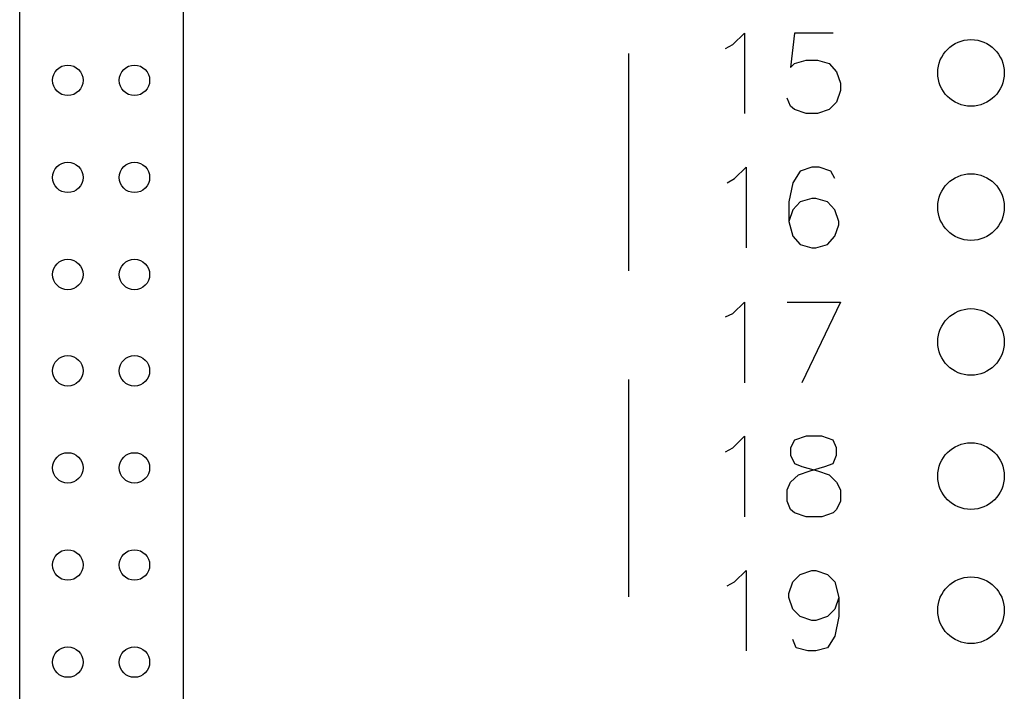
# Model space of a CAD drawing. Header units: inches. Extents: x 0 to 1016, y 0 to 711.
# Tile 9 of 17: x 572 to 644, y 442 to 491. Entities that reach past the tile are written whole.
import ezdxf

# ---------------------------------------------------------------- set-up
doc = ezdxf.new("R2010")
doc.units = ezdxf.units.IN
doc.header["$LTSCALE"] = 10
doc.header["$MEASUREMENT"] = 0

msp = doc.modelspace()

# ---------------------------------------------------------------- linework, layer by layer
at = {"lineweight": 25}
for p, q in [((572.327, 438.306), (572.327, 506.406)), ((584.267, 361.206), (584.267, 506.406)), ((616.727, 488.826), (616.727, 472.986)), ((616.727, 465.066), (616.727, 449.226))]:
    msp.add_line(p, q, dxfattribs=at)
for points in [[(623.807, 489.186), (624.347, 489.486), (625.187, 490.326), (625.187, 484.446)], [(631.667, 490.326), (628.847, 490.326), (628.547, 487.806), (628.847, 488.106), (629.687, 488.346), (630.527, 488.346), (631.367, 488.106), (631.907, 487.506), (632.207, 486.666), (632.207, 486.126), (631.907, 485.286), (631.367, 484.746), (630.527, 484.446), (629.687, 484.446), (628.847, 484.746), (628.547, 484.986), (628.307, 485.586)], [(623.927, 479.406), (624.467, 479.706), (625.307, 480.546), (625.307, 474.666)], [(631.787, 479.706), (631.487, 480.246), (630.647, 480.546), (630.107, 480.546), (629.267, 480.246), (628.727, 479.406), (628.427, 478.026), (628.427, 476.586), (628.727, 475.506), (629.267, 474.906), (630.107, 474.666), (630.407, 474.666), (631.247, 474.906), (631.787, 475.506), (632.087, 476.346), (632.087, 476.586), (631.787, 477.426), (631.247, 478.026), (630.407, 478.266), (630.107, 478.266), (629.267, 478.026), (628.727, 477.426), (628.427, 476.586)], [(623.807, 469.626), (624.347, 469.866), (625.187, 470.706), (625.187, 464.826)], [(628.307, 470.706), (632.207, 470.706), (629.387, 464.826)], [(623.807, 459.786), (624.347, 460.086), (625.187, 460.926), (625.187, 455.046)], [(629.687, 460.926), (628.847, 460.626), (628.547, 460.086), (628.547, 459.546), (628.847, 458.946), (629.387, 458.706), (630.527, 458.406), (631.367, 458.106), (631.907, 457.566), (632.207, 457.026), (632.207, 456.186), (631.907, 455.586), (631.667, 455.346), (630.827, 455.046), (629.687, 455.046), (628.847, 455.346), (628.547, 455.586), (628.307, 456.186), (628.307, 457.026), (628.547, 457.566), (629.147, 458.106), (629.987, 458.406), (631.067, 458.706), (631.667, 458.946), (631.907, 459.546), (631.907, 460.086), (631.667, 460.626), (630.827, 460.926), (629.687, 460.926)], [(623.927, 450.006), (624.467, 450.306), (625.307, 451.146), (625.307, 445.266)], [(632.087, 449.166), (631.787, 448.326), (631.247, 447.786), (630.407, 447.486), (630.107, 447.486), (629.267, 447.786), (628.727, 448.326), (628.427, 449.166), (628.427, 449.466), (628.727, 450.306), (629.267, 450.846), (630.107, 451.146), (630.407, 451.146), (631.247, 450.846), (631.787, 450.306), (632.087, 449.166), (632.087, 447.786), (631.787, 446.346), (631.247, 445.506), (630.407, 445.266), (629.807, 445.266), (628.967, 445.506), (628.727, 446.106)]]:
    msp.add_lwpolyline(points, dxfattribs=at)
for points in [[(644.147, 487.416), (644.147, 488.758), (643.059, 489.846), (641.717, 489.846), (640.375, 489.846), (639.287, 488.758), (639.287, 487.416), (639.287, 486.074), (640.375, 484.986), (641.717, 484.986), (643.059, 484.986), (644.147, 486.074), (644.147, 487.416)], [(576.947, 486.876), (576.947, 487.489), (576.45, 487.986), (575.837, 487.986), (575.224, 487.986), (574.727, 487.489), (574.727, 486.876), (574.727, 486.263), (575.224, 485.766), (575.837, 485.766), (576.45, 485.766), (576.947, 486.263), (576.947, 486.876)], [(581.807, 486.876), (581.807, 487.489), (581.31, 487.986), (580.697, 487.986), (580.084, 487.986), (579.587, 487.489), (579.587, 486.876), (579.587, 486.263), (580.084, 485.766), (580.697, 485.766), (581.31, 485.766), (581.807, 486.263), (581.807, 486.876)], [(576.947, 479.796), (576.947, 480.409), (576.45, 480.906), (575.837, 480.906), (575.224, 480.906), (574.727, 480.409), (574.727, 479.796), (574.727, 479.183), (575.224, 478.686), (575.837, 478.686), (576.45, 478.686), (576.947, 479.183), (576.947, 479.796)], [(581.807, 479.796), (581.807, 480.409), (581.31, 480.906), (580.697, 480.906), (580.084, 480.906), (579.587, 480.409), (579.587, 479.796), (579.587, 479.183), (580.084, 478.686), (580.697, 478.686), (581.31, 478.686), (581.807, 479.183), (581.807, 479.796)], [(644.147, 477.636), (644.147, 478.978), (643.059, 480.066), (641.717, 480.066), (640.375, 480.066), (639.287, 478.978), (639.287, 477.636), (639.287, 476.294), (640.375, 475.206), (641.717, 475.206), (643.059, 475.206), (644.147, 476.294), (644.147, 477.636)], [(576.947, 472.716), (576.947, 473.329), (576.45, 473.826), (575.837, 473.826), (575.224, 473.826), (574.727, 473.329), (574.727, 472.716), (574.727, 472.103), (575.224, 471.606), (575.837, 471.606), (576.45, 471.606), (576.947, 472.103), (576.947, 472.716)], [(581.807, 472.716), (581.807, 473.329), (581.31, 473.826), (580.697, 473.826), (580.084, 473.826), (579.587, 473.329), (579.587, 472.716), (579.587, 472.103), (580.084, 471.606), (580.697, 471.606), (581.31, 471.606), (581.807, 472.103), (581.807, 472.716)], [(644.147, 467.796), (644.147, 469.138), (643.059, 470.226), (641.717, 470.226), (640.375, 470.226), (639.287, 469.138), (639.287, 467.796), (639.287, 466.454), (640.375, 465.366), (641.717, 465.366), (643.059, 465.366), (644.147, 466.454), (644.147, 467.796)], [(576.947, 465.696), (576.947, 466.309), (576.45, 466.806), (575.837, 466.806), (575.224, 466.806), (574.727, 466.309), (574.727, 465.696), (574.727, 465.083), (575.224, 464.586), (575.837, 464.586), (576.45, 464.586), (576.947, 465.083), (576.947, 465.696)], [(581.807, 465.696), (581.807, 466.309), (581.31, 466.806), (580.697, 466.806), (580.084, 466.806), (579.587, 466.309), (579.587, 465.696), (579.587, 465.083), (580.084, 464.586), (580.697, 464.586), (581.31, 464.586), (581.807, 465.083), (581.807, 465.696)], [(644.147, 458.016), (644.147, 459.358), (643.059, 460.446), (641.717, 460.446), (640.375, 460.446), (639.287, 459.358), (639.287, 458.016), (639.287, 456.674), (640.375, 455.586), (641.717, 455.586), (643.059, 455.586), (644.147, 456.674), (644.147, 458.016)], [(576.947, 458.616), (576.947, 459.229), (576.45, 459.726), (575.837, 459.726), (575.224, 459.726), (574.727, 459.229), (574.727, 458.616), (574.727, 458.003), (575.224, 457.506), (575.837, 457.506), (576.45, 457.506), (576.947, 458.003), (576.947, 458.616)], [(581.807, 458.616), (581.807, 459.229), (581.31, 459.726), (580.697, 459.726), (580.084, 459.726), (579.587, 459.229), (579.587, 458.616), (579.587, 458.003), (580.084, 457.506), (580.697, 457.506), (581.31, 457.506), (581.807, 458.003), (581.807, 458.616)], [(576.947, 451.536), (576.947, 452.149), (576.45, 452.646), (575.837, 452.646), (575.224, 452.646), (574.727, 452.149), (574.727, 451.536), (574.727, 450.923), (575.224, 450.426), (575.837, 450.426), (576.45, 450.426), (576.947, 450.923), (576.947, 451.536)], [(581.807, 451.536), (581.807, 452.149), (581.31, 452.646), (580.697, 452.646), (580.084, 452.646), (579.587, 452.149), (579.587, 451.536), (579.587, 450.923), (580.084, 450.426), (580.697, 450.426), (581.31, 450.426), (581.807, 450.923), (581.807, 451.536)], [(644.147, 448.236), (644.147, 449.578), (643.059, 450.666), (641.717, 450.666), (640.375, 450.666), (639.287, 449.578), (639.287, 448.236), (639.287, 446.894), (640.375, 445.806), (641.717, 445.806), (643.059, 445.806), (644.147, 446.894), (644.147, 448.236)], [(576.947, 444.456), (576.947, 445.069), (576.45, 445.566), (575.837, 445.566), (575.224, 445.566), (574.727, 445.069), (574.727, 444.456), (574.727, 443.843), (575.224, 443.346), (575.837, 443.346), (576.45, 443.346), (576.947, 443.843), (576.947, 444.456)], [(581.807, 444.456), (581.807, 445.069), (581.31, 445.566), (580.697, 445.566), (580.084, 445.566), (579.587, 445.069), (579.587, 444.456), (579.587, 443.843), (580.084, 443.346), (580.697, 443.346), (581.31, 443.346), (581.807, 443.843), (581.807, 444.456)]]:
    msp.add_open_spline(points, degree=3, knots=[0, 0, 0, 0, 1, 1, 1, 2, 2, 2, 3, 3, 3, 4, 4, 4, 4], dxfattribs=at)

doc.saveas('drawing.dxf')
